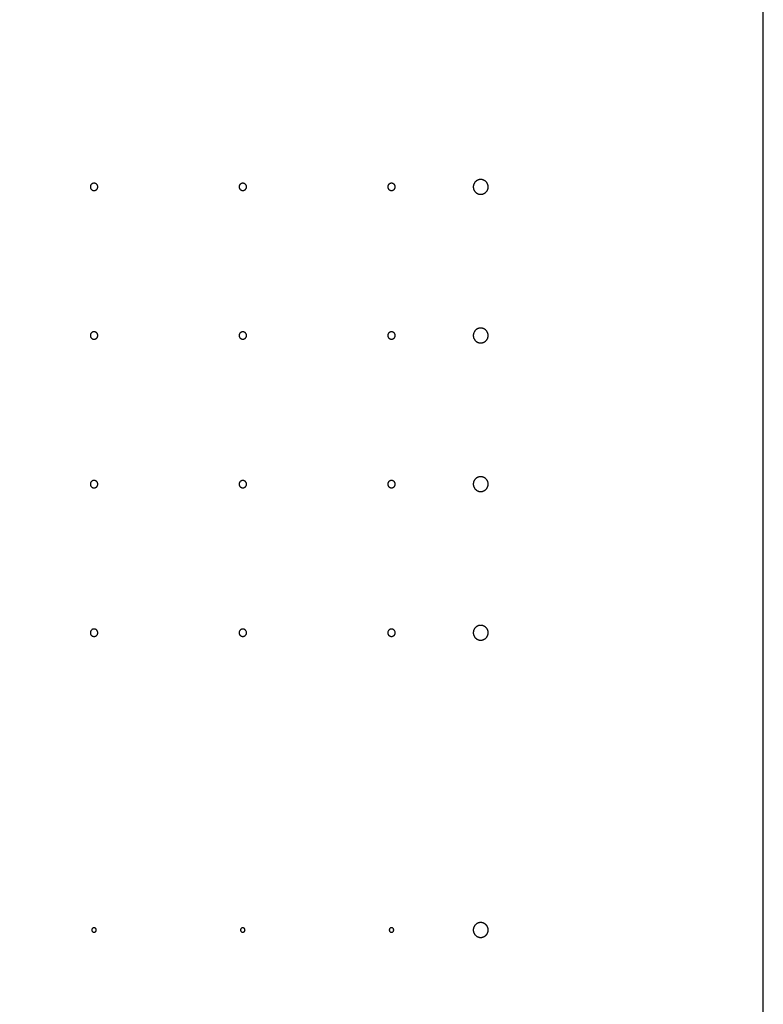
# Model space of a CAD drawing. Header units: millimetres. Extents: x 0 to 80, y 0 to 105.
# Tile 143 of 143: x 75 to 80, y 78.5 to 85.12. Entities that reach past the tile are written whole.
import ezdxf

# ---------------------------------------------------------------- set-up
doc = ezdxf.new("R2010")
doc.units = ezdxf.units.MM
doc.layers.add('CHROME', color=7, linetype='Continuous')
doc.layers.add('OUTLINE', color=1, linetype='Continuous')

msp = doc.modelspace()

# ---------------------------------------------------------------- linework, layer by layer
at = {"layer": 'CHROME'}
for points in [[(75.525, 84), (75.5249, 84.0025), (75.5245, 84.0049), (75.5239, 84.0073), (75.5231, 84.0096), (75.5221, 84.0118), (75.5208, 84.0139), (75.5193, 84.0159), (75.5177, 84.0177), (75.5159, 84.0193), (75.5139, 84.0208), (75.5118, 84.0221), (75.5096, 84.0231), (75.5073, 84.0239), (75.5049, 84.0245), (75.5025, 84.0249), (75.5, 84.025), (75.4975, 84.0249), (75.4951, 84.0245), (75.4927, 84.0239), (75.4904, 84.0231), (75.4882, 84.0221), (75.4861, 84.0208), (75.4841, 84.0193), (75.4823, 84.0177), (75.4807, 84.0159), (75.4792, 84.0139), (75.4779, 84.0118), (75.4769, 84.0096), (75.4761, 84.0073), (75.4755, 84.0049), (75.4751, 84.0025), (75.475, 84), (75.4751, 83.9975), (75.4755, 83.9951), (75.4761, 83.9927), (75.4769, 83.9904), (75.4779, 83.9882), (75.4792, 83.9861), (75.4807, 83.9841), (75.4823, 83.9823), (75.4841, 83.9807), (75.4861, 83.9792), (75.4882, 83.9779), (75.4904, 83.9769), (75.4927, 83.9761), (75.4951, 83.9755), (75.4975, 83.9751), (75.5, 83.975), (75.5025, 83.9751), (75.5049, 83.9755), (75.5073, 83.9761), (75.5096, 83.9769), (75.5118, 83.9779), (75.5139, 83.9792), (75.5159, 83.9807), (75.5177, 83.9823), (75.5193, 83.9841), (75.5208, 83.9861), (75.5221, 83.9882), (75.5231, 83.9904), (75.5239, 83.9927), (75.5245, 83.9951), (75.5249, 83.9975)], [(76.525, 84), (76.5249, 84.0025), (76.5245, 84.0049), (76.5239, 84.0073), (76.5231, 84.0096), (76.5221, 84.0118), (76.5208, 84.0139), (76.5193, 84.0159), (76.5177, 84.0177), (76.5159, 84.0193), (76.5139, 84.0208), (76.5118, 84.0221), (76.5096, 84.0231), (76.5073, 84.0239), (76.5049, 84.0245), (76.5025, 84.0249), (76.5, 84.025), (76.4975, 84.0249), (76.4951, 84.0245), (76.4927, 84.0239), (76.4904, 84.0231), (76.4882, 84.0221), (76.4861, 84.0208), (76.4841, 84.0193), (76.4823, 84.0177), (76.4807, 84.0159), (76.4792, 84.0139), (76.4779, 84.0118), (76.4769, 84.0096), (76.4761, 84.0073), (76.4755, 84.0049), (76.4751, 84.0025), (76.475, 84), (76.4751, 83.9975), (76.4755, 83.9951), (76.4761, 83.9927), (76.4769, 83.9904), (76.4779, 83.9882), (76.4792, 83.9861), (76.4807, 83.9841), (76.4823, 83.9823), (76.4841, 83.9807), (76.4861, 83.9792), (76.4882, 83.9779), (76.4904, 83.9769), (76.4927, 83.9761), (76.4951, 83.9755), (76.4975, 83.9751), (76.5, 83.975), (76.5025, 83.9751), (76.5049, 83.9755), (76.5073, 83.9761), (76.5096, 83.9769), (76.5118, 83.9779), (76.5139, 83.9792), (76.5159, 83.9807), (76.5177, 83.9823), (76.5193, 83.9841), (76.5208, 83.9861), (76.5221, 83.9882), (76.5231, 83.9904), (76.5239, 83.9927), (76.5245, 83.9951), (76.5249, 83.9975)], [(77.525, 84), (77.5249, 84.0025), (77.5245, 84.0049), (77.5239, 84.0073), (77.5231, 84.0096), (77.5221, 84.0118), (77.5208, 84.0139), (77.5193, 84.0159), (77.5177, 84.0177), (77.5159, 84.0193), (77.5139, 84.0208), (77.5118, 84.0221), (77.5096, 84.0231), (77.5073, 84.0239), (77.5049, 84.0245), (77.5025, 84.0249), (77.5, 84.025), (77.4975, 84.0249), (77.4951, 84.0245), (77.4927, 84.0239), (77.4904, 84.0231), (77.4882, 84.0221), (77.4861, 84.0208), (77.4841, 84.0193), (77.4823, 84.0177), (77.4807, 84.0159), (77.4792, 84.0139), (77.4779, 84.0118), (77.4769, 84.0096), (77.4761, 84.0073), (77.4755, 84.0049), (77.4751, 84.0025), (77.475, 84), (77.4751, 83.9975), (77.4755, 83.9951), (77.4761, 83.9927), (77.4769, 83.9904), (77.4779, 83.9882), (77.4792, 83.9861), (77.4807, 83.9841), (77.4823, 83.9823), (77.4841, 83.9807), (77.4861, 83.9792), (77.4882, 83.9779), (77.4904, 83.9769), (77.4927, 83.9761), (77.4951, 83.9755), (77.4975, 83.9751), (77.5, 83.975), (77.5025, 83.9751), (77.5049, 83.9755), (77.5073, 83.9761), (77.5096, 83.9769), (77.5118, 83.9779), (77.5139, 83.9792), (77.5159, 83.9807), (77.5177, 83.9823), (77.5193, 83.9841), (77.5208, 83.9861), (77.5221, 83.9882), (77.5231, 83.9904), (77.5239, 83.9927), (77.5245, 83.9951), (77.5249, 83.9975)], [(78.15, 84), (78.1499, 84.0025), (78.1498, 84.0049), (78.1495, 84.0073), (78.149, 84.0098), (78.1485, 84.0122), (78.1479, 84.0145), (78.1471, 84.0168), (78.1462, 84.0191), (78.1452, 84.0214), (78.1441, 84.0236), (78.1429, 84.0257), (78.1416, 84.0278), (78.1402, 84.0298), (78.1387, 84.0317), (78.1371, 84.0336), (78.1354, 84.0354), (78.1336, 84.0371), (78.1317, 84.0387), (78.1298, 84.0402), (78.1278, 84.0416), (78.1257, 84.0429), (78.1236, 84.0441), (78.1214, 84.0452), (78.1191, 84.0462), (78.1168, 84.0471), (78.1145, 84.0479), (78.1122, 84.0485), (78.1098, 84.049), (78.1073, 84.0495), (78.1049, 84.0498), (78.1025, 84.0499), (78.1, 84.05), (78.0975, 84.0499), (78.0951, 84.0498), (78.0927, 84.0495), (78.0902, 84.049), (78.0878, 84.0485), (78.0855, 84.0479), (78.0832, 84.0471), (78.0809, 84.0462), (78.0786, 84.0452), (78.0764, 84.0441), (78.0743, 84.0429), (78.0722, 84.0416), (78.0702, 84.0402), (78.0683, 84.0387), (78.0664, 84.0371), (78.0646, 84.0354), (78.0629, 84.0336), (78.0613, 84.0317), (78.0598, 84.0298), (78.0584, 84.0278), (78.0571, 84.0257), (78.0559, 84.0236), (78.0548, 84.0214), (78.0538, 84.0191), (78.0529, 84.0168), (78.0521, 84.0145), (78.0515, 84.0122), (78.051, 84.0098), (78.0505, 84.0073), (78.0502, 84.0049), (78.0501, 84.0025), (78.05, 84), (78.0501, 83.9975), (78.0502, 83.9951), (78.0505, 83.9927), (78.051, 83.9902), (78.0515, 83.9878), (78.0521, 83.9855), (78.0529, 83.9832), (78.0538, 83.9809), (78.0548, 83.9786), (78.0559, 83.9764), (78.0571, 83.9743), (78.0584, 83.9722), (78.0598, 83.9702), (78.0613, 83.9683), (78.0629, 83.9664), (78.0646, 83.9646), (78.0664, 83.9629), (78.0683, 83.9613), (78.0702, 83.9598), (78.0722, 83.9584), (78.0743, 83.9571), (78.0764, 83.9559), (78.0786, 83.9548), (78.0809, 83.9538), (78.0832, 83.9529), (78.0855, 83.9521), (78.0878, 83.9515), (78.0902, 83.951), (78.0927, 83.9505), (78.0951, 83.9502), (78.0975, 83.9501), (78.1, 83.95), (78.1025, 83.9501), (78.1049, 83.9502), (78.1073, 83.9505), (78.1098, 83.951), (78.1122, 83.9515), (78.1145, 83.9521), (78.1168, 83.9529), (78.1191, 83.9538), (78.1214, 83.9548), (78.1236, 83.9559), (78.1257, 83.9571), (78.1278, 83.9584), (78.1298, 83.9598), (78.1317, 83.9613), (78.1336, 83.9629), (78.1354, 83.9646), (78.1371, 83.9664), (78.1387, 83.9683), (78.1402, 83.9702), (78.1416, 83.9722), (78.1429, 83.9743), (78.1441, 83.9764), (78.1452, 83.9786), (78.1462, 83.9809), (78.1471, 83.9832), (78.1479, 83.9855), (78.1485, 83.9878), (78.149, 83.9902), (78.1495, 83.9927), (78.1498, 83.9951), (78.1499, 83.9975)], [(75.525, 83), (75.5249, 83.0025), (75.5245, 83.0049), (75.5239, 83.0073), (75.5231, 83.0096), (75.5221, 83.0118), (75.5208, 83.0139), (75.5193, 83.0159), (75.5177, 83.0177), (75.5159, 83.0193), (75.5139, 83.0208), (75.5118, 83.0221), (75.5096, 83.0231), (75.5073, 83.0239), (75.5049, 83.0245), (75.5025, 83.0249), (75.5, 83.025), (75.4975, 83.0249), (75.4951, 83.0245), (75.4927, 83.0239), (75.4904, 83.0231), (75.4882, 83.0221), (75.4861, 83.0208), (75.4841, 83.0193), (75.4823, 83.0177), (75.4807, 83.0159), (75.4792, 83.0139), (75.4779, 83.0118), (75.4769, 83.0096), (75.4761, 83.0073), (75.4755, 83.0049), (75.4751, 83.0025), (75.475, 83), (75.4751, 82.9975), (75.4755, 82.9951), (75.4761, 82.9927), (75.4769, 82.9904), (75.4779, 82.9882), (75.4792, 82.9861), (75.4807, 82.9841), (75.4823, 82.9823), (75.4841, 82.9807), (75.4861, 82.9792), (75.4882, 82.9779), (75.4904, 82.9769), (75.4927, 82.9761), (75.4951, 82.9755), (75.4975, 82.9751), (75.5, 82.975), (75.5025, 82.9751), (75.5049, 82.9755), (75.5073, 82.9761), (75.5096, 82.9769), (75.5118, 82.9779), (75.5139, 82.9792), (75.5159, 82.9807), (75.5177, 82.9823), (75.5193, 82.9841), (75.5208, 82.9861), (75.5221, 82.9882), (75.5231, 82.9904), (75.5239, 82.9927), (75.5245, 82.9951), (75.5249, 82.9975)], [(76.525, 83), (76.5249, 83.0025), (76.5245, 83.0049), (76.5239, 83.0073), (76.5231, 83.0096), (76.5221, 83.0118), (76.5208, 83.0139), (76.5193, 83.0159), (76.5177, 83.0177), (76.5159, 83.0193), (76.5139, 83.0208), (76.5118, 83.0221), (76.5096, 83.0231), (76.5073, 83.0239), (76.5049, 83.0245), (76.5025, 83.0249), (76.5, 83.025), (76.4975, 83.0249), (76.4951, 83.0245), (76.4927, 83.0239), (76.4904, 83.0231), (76.4882, 83.0221), (76.4861, 83.0208), (76.4841, 83.0193), (76.4823, 83.0177), (76.4807, 83.0159), (76.4792, 83.0139), (76.4779, 83.0118), (76.4769, 83.0096), (76.4761, 83.0073), (76.4755, 83.0049), (76.4751, 83.0025), (76.475, 83), (76.4751, 82.9975), (76.4755, 82.9951), (76.4761, 82.9927), (76.4769, 82.9904), (76.4779, 82.9882), (76.4792, 82.9861), (76.4807, 82.9841), (76.4823, 82.9823), (76.4841, 82.9807), (76.4861, 82.9792), (76.4882, 82.9779), (76.4904, 82.9769), (76.4927, 82.9761), (76.4951, 82.9755), (76.4975, 82.9751), (76.5, 82.975), (76.5025, 82.9751), (76.5049, 82.9755), (76.5073, 82.9761), (76.5096, 82.9769), (76.5118, 82.9779), (76.5139, 82.9792), (76.5159, 82.9807), (76.5177, 82.9823), (76.5193, 82.9841), (76.5208, 82.9861), (76.5221, 82.9882), (76.5231, 82.9904), (76.5239, 82.9927), (76.5245, 82.9951), (76.5249, 82.9975)], [(77.525, 83), (77.5249, 83.0025), (77.5245, 83.0049), (77.5239, 83.0073), (77.5231, 83.0096), (77.5221, 83.0118), (77.5208, 83.0139), (77.5193, 83.0159), (77.5177, 83.0177), (77.5159, 83.0193), (77.5139, 83.0208), (77.5118, 83.0221), (77.5096, 83.0231), (77.5073, 83.0239), (77.5049, 83.0245), (77.5025, 83.0249), (77.5, 83.025), (77.4975, 83.0249), (77.4951, 83.0245), (77.4927, 83.0239), (77.4904, 83.0231), (77.4882, 83.0221), (77.4861, 83.0208), (77.4841, 83.0193), (77.4823, 83.0177), (77.4807, 83.0159), (77.4792, 83.0139), (77.4779, 83.0118), (77.4769, 83.0096), (77.4761, 83.0073), (77.4755, 83.0049), (77.4751, 83.0025), (77.475, 83), (77.4751, 82.9975), (77.4755, 82.9951), (77.4761, 82.9927), (77.4769, 82.9904), (77.4779, 82.9882), (77.4792, 82.9861), (77.4807, 82.9841), (77.4823, 82.9823), (77.4841, 82.9807), (77.4861, 82.9792), (77.4882, 82.9779), (77.4904, 82.9769), (77.4927, 82.9761), (77.4951, 82.9755), (77.4975, 82.9751), (77.5, 82.975), (77.5025, 82.9751), (77.5049, 82.9755), (77.5073, 82.9761), (77.5096, 82.9769), (77.5118, 82.9779), (77.5139, 82.9792), (77.5159, 82.9807), (77.5177, 82.9823), (77.5193, 82.9841), (77.5208, 82.9861), (77.5221, 82.9882), (77.5231, 82.9904), (77.5239, 82.9927), (77.5245, 82.9951), (77.5249, 82.9975)], [(78.15, 83), (78.1499, 83.0025), (78.1498, 83.0049), (78.1495, 83.0073), (78.149, 83.0098), (78.1485, 83.0122), (78.1479, 83.0145), (78.1471, 83.0168), (78.1462, 83.0191), (78.1452, 83.0214), (78.1441, 83.0236), (78.1429, 83.0257), (78.1416, 83.0278), (78.1402, 83.0298), (78.1387, 83.0317), (78.1371, 83.0336), (78.1354, 83.0354), (78.1336, 83.0371), (78.1317, 83.0387), (78.1298, 83.0402), (78.1278, 83.0416), (78.1257, 83.0429), (78.1236, 83.0441), (78.1214, 83.0452), (78.1191, 83.0462), (78.1168, 83.0471), (78.1145, 83.0479), (78.1122, 83.0485), (78.1098, 83.049), (78.1073, 83.0495), (78.1049, 83.0498), (78.1025, 83.0499), (78.1, 83.05), (78.0975, 83.0499), (78.0951, 83.0498), (78.0927, 83.0495), (78.0902, 83.049), (78.0878, 83.0485), (78.0855, 83.0479), (78.0832, 83.0471), (78.0809, 83.0462), (78.0786, 83.0452), (78.0764, 83.0441), (78.0743, 83.0429), (78.0722, 83.0416), (78.0702, 83.0402), (78.0683, 83.0387), (78.0664, 83.0371), (78.0646, 83.0354), (78.0629, 83.0336), (78.0613, 83.0317), (78.0598, 83.0298), (78.0584, 83.0278), (78.0571, 83.0257), (78.0559, 83.0236), (78.0548, 83.0214), (78.0538, 83.0191), (78.0529, 83.0168), (78.0521, 83.0145), (78.0515, 83.0122), (78.051, 83.0098), (78.0505, 83.0073), (78.0502, 83.0049), (78.0501, 83.0025), (78.05, 83), (78.0501, 82.9975), (78.0502, 82.9951), (78.0505, 82.9927), (78.051, 82.9902), (78.0515, 82.9878), (78.0521, 82.9855), (78.0529, 82.9832), (78.0538, 82.9809), (78.0548, 82.9786), (78.0559, 82.9764), (78.0571, 82.9743), (78.0584, 82.9722), (78.0598, 82.9702), (78.0613, 82.9683), (78.0629, 82.9664), (78.0646, 82.9646), (78.0664, 82.9629), (78.0683, 82.9613), (78.0702, 82.9598), (78.0722, 82.9584), (78.0743, 82.9571), (78.0764, 82.9559), (78.0786, 82.9548), (78.0809, 82.9538), (78.0832, 82.9529), (78.0855, 82.9521), (78.0878, 82.9515), (78.0902, 82.951), (78.0927, 82.9505), (78.0951, 82.9502), (78.0975, 82.9501), (78.1, 82.95), (78.1025, 82.9501), (78.1049, 82.9502), (78.1073, 82.9505), (78.1098, 82.951), (78.1122, 82.9515), (78.1145, 82.9521), (78.1168, 82.9529), (78.1191, 82.9538), (78.1214, 82.9548), (78.1236, 82.9559), (78.1257, 82.9571), (78.1278, 82.9584), (78.1298, 82.9598), (78.1317, 82.9613), (78.1336, 82.9629), (78.1354, 82.9646), (78.1371, 82.9664), (78.1387, 82.9683), (78.1402, 82.9702), (78.1416, 82.9722), (78.1429, 82.9743), (78.1441, 82.9764), (78.1452, 82.9786), (78.1462, 82.9809), (78.1471, 82.9832), (78.1479, 82.9855), (78.1485, 82.9878), (78.149, 82.9902), (78.1495, 82.9927), (78.1498, 82.9951), (78.1499, 82.9975)], [(75.525, 82), (75.5249, 82.0025), (75.5245, 82.0049), (75.5239, 82.0073), (75.5231, 82.0096), (75.5221, 82.0118), (75.5208, 82.0139), (75.5193, 82.0159), (75.5177, 82.0177), (75.5159, 82.0193), (75.5139, 82.0208), (75.5118, 82.0221), (75.5096, 82.0231), (75.5073, 82.0239), (75.5049, 82.0245), (75.5025, 82.0249), (75.5, 82.025), (75.4975, 82.0249), (75.4951, 82.0245), (75.4927, 82.0239), (75.4904, 82.0231), (75.4882, 82.0221), (75.4861, 82.0208), (75.4841, 82.0193), (75.4823, 82.0177), (75.4807, 82.0159), (75.4792, 82.0139), (75.4779, 82.0118), (75.4769, 82.0096), (75.4761, 82.0073), (75.4755, 82.0049), (75.4751, 82.0025), (75.475, 82), (75.4751, 81.9975), (75.4755, 81.9951), (75.4761, 81.9927), (75.4769, 81.9904), (75.4779, 81.9882), (75.4792, 81.9861), (75.4807, 81.9841), (75.4823, 81.9823), (75.4841, 81.9807), (75.4861, 81.9792), (75.4882, 81.9779), (75.4904, 81.9769), (75.4927, 81.9761), (75.4951, 81.9755), (75.4975, 81.9751), (75.5, 81.975), (75.5025, 81.9751), (75.5049, 81.9755), (75.5073, 81.9761), (75.5096, 81.9769), (75.5118, 81.9779), (75.5139, 81.9792), (75.5159, 81.9807), (75.5177, 81.9823), (75.5193, 81.9841), (75.5208, 81.9861), (75.5221, 81.9882), (75.5231, 81.9904), (75.5239, 81.9927), (75.5245, 81.9951), (75.5249, 81.9975)], [(76.525, 82), (76.5249, 82.0025), (76.5245, 82.0049), (76.5239, 82.0073), (76.5231, 82.0096), (76.5221, 82.0118), (76.5208, 82.0139), (76.5193, 82.0159), (76.5177, 82.0177), (76.5159, 82.0193), (76.5139, 82.0208), (76.5118, 82.0221), (76.5096, 82.0231), (76.5073, 82.0239), (76.5049, 82.0245), (76.5025, 82.0249), (76.5, 82.025), (76.4975, 82.0249), (76.4951, 82.0245), (76.4927, 82.0239), (76.4904, 82.0231), (76.4882, 82.0221), (76.4861, 82.0208), (76.4841, 82.0193), (76.4823, 82.0177), (76.4807, 82.0159), (76.4792, 82.0139), (76.4779, 82.0118), (76.4769, 82.0096), (76.4761, 82.0073), (76.4755, 82.0049), (76.4751, 82.0025), (76.475, 82), (76.4751, 81.9975), (76.4755, 81.9951), (76.4761, 81.9927), (76.4769, 81.9904), (76.4779, 81.9882), (76.4792, 81.9861), (76.4807, 81.9841), (76.4823, 81.9823), (76.4841, 81.9807), (76.4861, 81.9792), (76.4882, 81.9779), (76.4904, 81.9769), (76.4927, 81.9761), (76.4951, 81.9755), (76.4975, 81.9751), (76.5, 81.975), (76.5025, 81.9751), (76.5049, 81.9755), (76.5073, 81.9761), (76.5096, 81.9769), (76.5118, 81.9779), (76.5139, 81.9792), (76.5159, 81.9807), (76.5177, 81.9823), (76.5193, 81.9841), (76.5208, 81.9861), (76.5221, 81.9882), (76.5231, 81.9904), (76.5239, 81.9927), (76.5245, 81.9951), (76.5249, 81.9975)], [(77.525, 82), (77.5249, 82.0025), (77.5245, 82.0049), (77.5239, 82.0073), (77.5231, 82.0096), (77.5221, 82.0118), (77.5208, 82.0139), (77.5193, 82.0159), (77.5177, 82.0177), (77.5159, 82.0193), (77.5139, 82.0208), (77.5118, 82.0221), (77.5096, 82.0231), (77.5073, 82.0239), (77.5049, 82.0245), (77.5025, 82.0249), (77.5, 82.025), (77.4975, 82.0249), (77.4951, 82.0245), (77.4927, 82.0239), (77.4904, 82.0231), (77.4882, 82.0221), (77.4861, 82.0208), (77.4841, 82.0193), (77.4823, 82.0177), (77.4807, 82.0159), (77.4792, 82.0139), (77.4779, 82.0118), (77.4769, 82.0096), (77.4761, 82.0073), (77.4755, 82.0049), (77.4751, 82.0025), (77.475, 82), (77.4751, 81.9975), (77.4755, 81.9951), (77.4761, 81.9927), (77.4769, 81.9904), (77.4779, 81.9882), (77.4792, 81.9861), (77.4807, 81.9841), (77.4823, 81.9823), (77.4841, 81.9807), (77.4861, 81.9792), (77.4882, 81.9779), (77.4904, 81.9769), (77.4927, 81.9761), (77.4951, 81.9755), (77.4975, 81.9751), (77.5, 81.975), (77.5025, 81.9751), (77.5049, 81.9755), (77.5073, 81.9761), (77.5096, 81.9769), (77.5118, 81.9779), (77.5139, 81.9792), (77.5159, 81.9807), (77.5177, 81.9823), (77.5193, 81.9841), (77.5208, 81.9861), (77.5221, 81.9882), (77.5231, 81.9904), (77.5239, 81.9927), (77.5245, 81.9951), (77.5249, 81.9975)], [(78.15, 82), (78.1499, 82.0025), (78.1498, 82.0049), (78.1495, 82.0073), (78.149, 82.0098), (78.1485, 82.0122), (78.1479, 82.0145), (78.1471, 82.0168), (78.1462, 82.0191), (78.1452, 82.0214), (78.1441, 82.0236), (78.1429, 82.0257), (78.1416, 82.0278), (78.1402, 82.0298), (78.1387, 82.0317), (78.1371, 82.0336), (78.1354, 82.0354), (78.1336, 82.0371), (78.1317, 82.0387), (78.1298, 82.0402), (78.1278, 82.0416), (78.1257, 82.0429), (78.1236, 82.0441), (78.1214, 82.0452), (78.1191, 82.0462), (78.1168, 82.0471), (78.1145, 82.0479), (78.1122, 82.0485), (78.1098, 82.049), (78.1073, 82.0495), (78.1049, 82.0498), (78.1025, 82.0499), (78.1, 82.05), (78.0975, 82.0499), (78.0951, 82.0498), (78.0927, 82.0495), (78.0902, 82.049), (78.0878, 82.0485), (78.0855, 82.0479), (78.0832, 82.0471), (78.0809, 82.0462), (78.0786, 82.0452), (78.0764, 82.0441), (78.0743, 82.0429), (78.0722, 82.0416), (78.0702, 82.0402), (78.0683, 82.0387), (78.0664, 82.0371), (78.0646, 82.0354), (78.0629, 82.0336), (78.0613, 82.0317), (78.0598, 82.0298), (78.0584, 82.0278), (78.0571, 82.0257), (78.0559, 82.0236), (78.0548, 82.0214), (78.0538, 82.0191), (78.0529, 82.0168), (78.0521, 82.0145), (78.0515, 82.0122), (78.051, 82.0098), (78.0505, 82.0073), (78.0502, 82.0049), (78.0501, 82.0025), (78.05, 82), (78.0501, 81.9975), (78.0502, 81.9951), (78.0505, 81.9927), (78.051, 81.9902), (78.0515, 81.9878), (78.0521, 81.9855), (78.0529, 81.9832), (78.0538, 81.9809), (78.0548, 81.9786), (78.0559, 81.9764), (78.0571, 81.9743), (78.0584, 81.9722), (78.0598, 81.9702), (78.0613, 81.9683), (78.0629, 81.9664), (78.0646, 81.9646), (78.0664, 81.9629), (78.0683, 81.9613), (78.0702, 81.9598), (78.0722, 81.9584), (78.0743, 81.9571), (78.0764, 81.9559), (78.0786, 81.9548), (78.0809, 81.9538), (78.0832, 81.9529), (78.0855, 81.9521), (78.0878, 81.9515), (78.0902, 81.951), (78.0927, 81.9505), (78.0951, 81.9502), (78.0975, 81.9501), (78.1, 81.95), (78.1025, 81.9501), (78.1049, 81.9502), (78.1073, 81.9505), (78.1098, 81.951), (78.1122, 81.9515), (78.1145, 81.9521), (78.1168, 81.9529), (78.1191, 81.9538), (78.1214, 81.9548), (78.1236, 81.9559), (78.1257, 81.9571), (78.1278, 81.9584), (78.1298, 81.9598), (78.1317, 81.9613), (78.1336, 81.9629), (78.1354, 81.9646), (78.1371, 81.9664), (78.1387, 81.9683), (78.1402, 81.9702), (78.1416, 81.9722), (78.1429, 81.9743), (78.1441, 81.9764), (78.1452, 81.9786), (78.1462, 81.9809), (78.1471, 81.9832), (78.1479, 81.9855), (78.1485, 81.9878), (78.149, 81.9902), (78.1495, 81.9927), (78.1498, 81.9951), (78.1499, 81.9975)], [(75.525, 81), (75.5249, 81.0025), (75.5245, 81.0049), (75.5239, 81.0073), (75.5231, 81.0096), (75.5221, 81.0118), (75.5208, 81.0139), (75.5193, 81.0159), (75.5177, 81.0177), (75.5159, 81.0193), (75.5139, 81.0208), (75.5118, 81.0221), (75.5096, 81.0231), (75.5073, 81.0239), (75.5049, 81.0245), (75.5025, 81.0249), (75.5, 81.025), (75.4975, 81.0249), (75.4951, 81.0245), (75.4927, 81.0239), (75.4904, 81.0231), (75.4882, 81.0221), (75.4861, 81.0208), (75.4841, 81.0193), (75.4823, 81.0177), (75.4807, 81.0159), (75.4792, 81.0139), (75.4779, 81.0118), (75.4769, 81.0096), (75.4761, 81.0073), (75.4755, 81.0049), (75.4751, 81.0025), (75.475, 81), (75.4751, 80.9975), (75.4755, 80.9951), (75.4761, 80.9927), (75.4769, 80.9904), (75.4779, 80.9882), (75.4792, 80.9861), (75.4807, 80.9841), (75.4823, 80.9823), (75.4841, 80.9807), (75.4861, 80.9792), (75.4882, 80.9779), (75.4904, 80.9769), (75.4927, 80.9761), (75.4951, 80.9755), (75.4975, 80.9751), (75.5, 80.975), (75.5025, 80.9751), (75.5049, 80.9755), (75.5073, 80.9761), (75.5096, 80.9769), (75.5118, 80.9779), (75.5139, 80.9792), (75.5159, 80.9807), (75.5177, 80.9823), (75.5193, 80.9841), (75.5208, 80.9861), (75.5221, 80.9882), (75.5231, 80.9904), (75.5239, 80.9927), (75.5245, 80.9951), (75.5249, 80.9975)], [(76.525, 81), (76.5249, 81.0025), (76.5245, 81.0049), (76.5239, 81.0073), (76.5231, 81.0096), (76.5221, 81.0118), (76.5208, 81.0139), (76.5193, 81.0159), (76.5177, 81.0177), (76.5159, 81.0193), (76.5139, 81.0208), (76.5118, 81.0221), (76.5096, 81.0231), (76.5073, 81.0239), (76.5049, 81.0245), (76.5025, 81.0249), (76.5, 81.025), (76.4975, 81.0249), (76.4951, 81.0245), (76.4927, 81.0239), (76.4904, 81.0231), (76.4882, 81.0221), (76.4861, 81.0208), (76.4841, 81.0193), (76.4823, 81.0177), (76.4807, 81.0159), (76.4792, 81.0139), (76.4779, 81.0118), (76.4769, 81.0096), (76.4761, 81.0073), (76.4755, 81.0049), (76.4751, 81.0025), (76.475, 81), (76.4751, 80.9975), (76.4755, 80.9951), (76.4761, 80.9927), (76.4769, 80.9904), (76.4779, 80.9882), (76.4792, 80.9861), (76.4807, 80.9841), (76.4823, 80.9823), (76.4841, 80.9807), (76.4861, 80.9792), (76.4882, 80.9779), (76.4904, 80.9769), (76.4927, 80.9761), (76.4951, 80.9755), (76.4975, 80.9751), (76.5, 80.975), (76.5025, 80.9751), (76.5049, 80.9755), (76.5073, 80.9761), (76.5096, 80.9769), (76.5118, 80.9779), (76.5139, 80.9792), (76.5159, 80.9807), (76.5177, 80.9823), (76.5193, 80.9841), (76.5208, 80.9861), (76.5221, 80.9882), (76.5231, 80.9904), (76.5239, 80.9927), (76.5245, 80.9951), (76.5249, 80.9975)], [(77.525, 81), (77.5249, 81.0025), (77.5245, 81.0049), (77.5239, 81.0073), (77.5231, 81.0096), (77.5221, 81.0118), (77.5208, 81.0139), (77.5193, 81.0159), (77.5177, 81.0177), (77.5159, 81.0193), (77.5139, 81.0208), (77.5118, 81.0221), (77.5096, 81.0231), (77.5073, 81.0239), (77.5049, 81.0245), (77.5025, 81.0249), (77.5, 81.025), (77.4975, 81.0249), (77.4951, 81.0245), (77.4927, 81.0239), (77.4904, 81.0231), (77.4882, 81.0221), (77.4861, 81.0208), (77.4841, 81.0193), (77.4823, 81.0177), (77.4807, 81.0159), (77.4792, 81.0139), (77.4779, 81.0118), (77.4769, 81.0096), (77.4761, 81.0073), (77.4755, 81.0049), (77.4751, 81.0025), (77.475, 81), (77.4751, 80.9975), (77.4755, 80.9951), (77.4761, 80.9927), (77.4769, 80.9904), (77.4779, 80.9882), (77.4792, 80.9861), (77.4807, 80.9841), (77.4823, 80.9823), (77.4841, 80.9807), (77.4861, 80.9792), (77.4882, 80.9779), (77.4904, 80.9769), (77.4927, 80.9761), (77.4951, 80.9755), (77.4975, 80.9751), (77.5, 80.975), (77.5025, 80.9751), (77.5049, 80.9755), (77.5073, 80.9761), (77.5096, 80.9769), (77.5118, 80.9779), (77.5139, 80.9792), (77.5159, 80.9807), (77.5177, 80.9823), (77.5193, 80.9841), (77.5208, 80.9861), (77.5221, 80.9882), (77.5231, 80.9904), (77.5239, 80.9927), (77.5245, 80.9951), (77.5249, 80.9975)], [(78.15, 81), (78.1499, 81.0025), (78.1498, 81.0049), (78.1495, 81.0073), (78.149, 81.0098), (78.1485, 81.0122), (78.1479, 81.0145), (78.1471, 81.0168), (78.1462, 81.0191), (78.1452, 81.0214), (78.1441, 81.0236), (78.1429, 81.0257), (78.1416, 81.0278), (78.1402, 81.0298), (78.1387, 81.0317), (78.1371, 81.0336), (78.1354, 81.0354), (78.1336, 81.0371), (78.1317, 81.0387), (78.1298, 81.0402), (78.1278, 81.0416), (78.1257, 81.0429), (78.1236, 81.0441), (78.1214, 81.0452), (78.1191, 81.0462), (78.1168, 81.0471), (78.1145, 81.0479), (78.1122, 81.0485), (78.1098, 81.049), (78.1073, 81.0495), (78.1049, 81.0498), (78.1025, 81.0499), (78.1, 81.05), (78.0975, 81.0499), (78.0951, 81.0498), (78.0927, 81.0495), (78.0902, 81.049), (78.0878, 81.0485), (78.0855, 81.0479), (78.0832, 81.0471), (78.0809, 81.0462), (78.0786, 81.0452), (78.0764, 81.0441), (78.0743, 81.0429), (78.0722, 81.0416), (78.0702, 81.0402), (78.0683, 81.0387), (78.0664, 81.0371), (78.0646, 81.0354), (78.0629, 81.0336), (78.0613, 81.0317), (78.0598, 81.0298), (78.0584, 81.0278), (78.0571, 81.0257), (78.0559, 81.0236), (78.0548, 81.0214), (78.0538, 81.0191), (78.0529, 81.0168), (78.0521, 81.0145), (78.0515, 81.0122), (78.051, 81.0098), (78.0505, 81.0073), (78.0502, 81.0049), (78.0501, 81.0025), (78.05, 81), (78.0501, 80.9975), (78.0502, 80.9951), (78.0505, 80.9927), (78.051, 80.9902), (78.0515, 80.9878), (78.0521, 80.9855), (78.0529, 80.9832), (78.0538, 80.9809), (78.0548, 80.9786), (78.0559, 80.9764), (78.0571, 80.9743), (78.0584, 80.9722), (78.0598, 80.9702), (78.0613, 80.9683), (78.0629, 80.9664), (78.0646, 80.9646), (78.0664, 80.9629), (78.0683, 80.9613), (78.0702, 80.9598), (78.0722, 80.9584), (78.0743, 80.9571), (78.0764, 80.9559), (78.0786, 80.9548), (78.0809, 80.9538), (78.0832, 80.9529), (78.0855, 80.9521), (78.0878, 80.9515), (78.0902, 80.951), (78.0927, 80.9505), (78.0951, 80.9502), (78.0975, 80.9501), (78.1, 80.95), (78.1025, 80.9501), (78.1049, 80.9502), (78.1073, 80.9505), (78.1098, 80.951), (78.1122, 80.9515), (78.1145, 80.9521), (78.1168, 80.9529), (78.1191, 80.9538), (78.1214, 80.9548), (78.1236, 80.9559), (78.1257, 80.9571), (78.1278, 80.9584), (78.1298, 80.9598), (78.1317, 80.9613), (78.1336, 80.9629), (78.1354, 80.9646), (78.1371, 80.9664), (78.1387, 80.9683), (78.1402, 80.9702), (78.1416, 80.9722), (78.1429, 80.9743), (78.1441, 80.9764), (78.1452, 80.9786), (78.1462, 80.9809), (78.1471, 80.9832), (78.1479, 80.9855), (78.1485, 80.9878), (78.149, 80.9902), (78.1495, 80.9927), (78.1498, 80.9951), (78.1499, 80.9975)], [(78.15, 79), (78.1499, 79.0025), (78.1498, 79.0049), (78.1495, 79.0073), (78.149, 79.0098), (78.1485, 79.0122), (78.1479, 79.0145), (78.1471, 79.0168), (78.1462, 79.0191), (78.1452, 79.0214), (78.1441, 79.0236), (78.1429, 79.0257), (78.1416, 79.0278), (78.1402, 79.0298), (78.1387, 79.0317), (78.1371, 79.0336), (78.1354, 79.0354), (78.1336, 79.0371), (78.1317, 79.0387), (78.1298, 79.0402), (78.1278, 79.0416), (78.1257, 79.0429), (78.1236, 79.0441), (78.1214, 79.0452), (78.1191, 79.0462), (78.1168, 79.0471), (78.1145, 79.0479), (78.1122, 79.0485), (78.1098, 79.049), (78.1073, 79.0495), (78.1049, 79.0498), (78.1025, 79.0499), (78.1, 79.05), (78.0975, 79.0499), (78.0951, 79.0498), (78.0927, 79.0495), (78.0902, 79.049), (78.0878, 79.0485), (78.0855, 79.0479), (78.0832, 79.0471), (78.0809, 79.0462), (78.0786, 79.0452), (78.0764, 79.0441), (78.0743, 79.0429), (78.0722, 79.0416), (78.0702, 79.0402), (78.0683, 79.0387), (78.0664, 79.0371), (78.0646, 79.0354), (78.0629, 79.0336), (78.0613, 79.0317), (78.0598, 79.0298), (78.0584, 79.0278), (78.0571, 79.0257), (78.0559, 79.0236), (78.0548, 79.0214), (78.0538, 79.0191), (78.0529, 79.0168), (78.0521, 79.0145), (78.0515, 79.0122), (78.051, 79.0098), (78.0505, 79.0073), (78.0502, 79.0049), (78.0501, 79.0025), (78.05, 79), (78.0501, 78.9975), (78.0502, 78.9951), (78.0505, 78.9927), (78.051, 78.9902), (78.0515, 78.9878), (78.0521, 78.9855), (78.0529, 78.9832), (78.0538, 78.9809), (78.0548, 78.9786), (78.0559, 78.9764), (78.0571, 78.9743), (78.0584, 78.9722), (78.0598, 78.9702), (78.0613, 78.9683), (78.0629, 78.9664), (78.0646, 78.9646), (78.0664, 78.9629), (78.0683, 78.9613), (78.0702, 78.9598), (78.0722, 78.9584), (78.0743, 78.9571), (78.0764, 78.9559), (78.0786, 78.9548), (78.0809, 78.9538), (78.0832, 78.9529), (78.0855, 78.9521), (78.0878, 78.9515), (78.0902, 78.951), (78.0927, 78.9505), (78.0951, 78.9502), (78.0975, 78.9501), (78.1, 78.95), (78.1025, 78.9501), (78.1049, 78.9502), (78.1073, 78.9505), (78.1098, 78.951), (78.1122, 78.9515), (78.1145, 78.9521), (78.1168, 78.9529), (78.1191, 78.9538), (78.1214, 78.9548), (78.1236, 78.9559), (78.1257, 78.9571), (78.1278, 78.9584), (78.1298, 78.9598), (78.1317, 78.9613), (78.1336, 78.9629), (78.1354, 78.9646), (78.1371, 78.9664), (78.1387, 78.9683), (78.1402, 78.9702), (78.1416, 78.9722), (78.1429, 78.9743), (78.1441, 78.9764), (78.1452, 78.9786), (78.1462, 78.9809), (78.1471, 78.9832), (78.1479, 78.9855), (78.1485, 78.9878), (78.149, 78.9902), (78.1495, 78.9927), (78.1498, 78.9951), (78.1499, 78.9975)], [(75.515, 79), (75.5149, 79.0015), (75.5147, 79.0029), (75.5144, 79.0044), (75.5139, 79.0057), (75.5132, 79.0071), (75.5125, 79.0083), (75.5116, 79.0095), (75.5106, 79.0106), (75.5095, 79.0116), (75.5083, 79.0125), (75.5071, 79.0132), (75.5057, 79.0139), (75.5044, 79.0144), (75.5029, 79.0147), (75.5015, 79.0149), (75.5, 79.015), (75.4985, 79.0149), (75.4971, 79.0147), (75.4956, 79.0144), (75.4943, 79.0139), (75.4929, 79.0132), (75.4917, 79.0125), (75.4905, 79.0116), (75.4894, 79.0106), (75.4884, 79.0095), (75.4875, 79.0083), (75.4868, 79.0071), (75.4861, 79.0057), (75.4856, 79.0044), (75.4853, 79.0029), (75.4851, 79.0015), (75.485, 79), (75.4851, 78.9985), (75.4853, 78.9971), (75.4856, 78.9956), (75.4861, 78.9943), (75.4868, 78.9929), (75.4875, 78.9917), (75.4884, 78.9905), (75.4894, 78.9894), (75.4905, 78.9884), (75.4917, 78.9875), (75.4929, 78.9868), (75.4943, 78.9861), (75.4956, 78.9856), (75.4971, 78.9853), (75.4985, 78.9851), (75.5, 78.985), (75.5015, 78.9851), (75.5029, 78.9853), (75.5044, 78.9856), (75.5057, 78.9861), (75.5071, 78.9868), (75.5083, 78.9875), (75.5095, 78.9884), (75.5106, 78.9894), (75.5116, 78.9905), (75.5125, 78.9917), (75.5132, 78.9929), (75.5139, 78.9943), (75.5144, 78.9956), (75.5147, 78.9971), (75.5149, 78.9985)], [(76.515, 79), (76.5149, 79.0015), (76.5147, 79.0029), (76.5144, 79.0044), (76.5139, 79.0057), (76.5132, 79.0071), (76.5125, 79.0083), (76.5116, 79.0095), (76.5106, 79.0106), (76.5095, 79.0116), (76.5083, 79.0125), (76.5071, 79.0132), (76.5057, 79.0139), (76.5044, 79.0144), (76.5029, 79.0147), (76.5015, 79.0149), (76.5, 79.015), (76.4985, 79.0149), (76.4971, 79.0147), (76.4956, 79.0144), (76.4943, 79.0139), (76.4929, 79.0132), (76.4917, 79.0125), (76.4905, 79.0116), (76.4894, 79.0106), (76.4884, 79.0095), (76.4875, 79.0083), (76.4868, 79.0071), (76.4861, 79.0057), (76.4856, 79.0044), (76.4853, 79.0029), (76.4851, 79.0015), (76.485, 79), (76.4851, 78.9985), (76.4853, 78.9971), (76.4856, 78.9956), (76.4861, 78.9943), (76.4868, 78.9929), (76.4875, 78.9917), (76.4884, 78.9905), (76.4894, 78.9894), (76.4905, 78.9884), (76.4917, 78.9875), (76.4929, 78.9868), (76.4943, 78.9861), (76.4956, 78.9856), (76.4971, 78.9853), (76.4985, 78.9851), (76.5, 78.985), (76.5015, 78.9851), (76.5029, 78.9853), (76.5044, 78.9856), (76.5057, 78.9861), (76.5071, 78.9868), (76.5083, 78.9875), (76.5095, 78.9884), (76.5106, 78.9894), (76.5116, 78.9905), (76.5125, 78.9917), (76.5132, 78.9929), (76.5139, 78.9943), (76.5144, 78.9956), (76.5147, 78.9971), (76.5149, 78.9985)], [(77.515, 79), (77.5149, 79.0015), (77.5147, 79.0029), (77.5144, 79.0044), (77.5139, 79.0057), (77.5132, 79.0071), (77.5125, 79.0083), (77.5116, 79.0095), (77.5106, 79.0106), (77.5095, 79.0116), (77.5083, 79.0125), (77.5071, 79.0132), (77.5057, 79.0139), (77.5044, 79.0144), (77.5029, 79.0147), (77.5015, 79.0149), (77.5, 79.015), (77.4985, 79.0149), (77.4971, 79.0147), (77.4956, 79.0144), (77.4943, 79.0139), (77.4929, 79.0132), (77.4917, 79.0125), (77.4905, 79.0116), (77.4894, 79.0106), (77.4884, 79.0095), (77.4875, 79.0083), (77.4868, 79.0071), (77.4861, 79.0057), (77.4856, 79.0044), (77.4853, 79.0029), (77.4851, 79.0015), (77.485, 79), (77.4851, 78.9985), (77.4853, 78.9971), (77.4856, 78.9956), (77.4861, 78.9943), (77.4868, 78.9929), (77.4875, 78.9917), (77.4884, 78.9905), (77.4894, 78.9894), (77.4905, 78.9884), (77.4917, 78.9875), (77.4929, 78.9868), (77.4943, 78.9861), (77.4956, 78.9856), (77.4971, 78.9853), (77.4985, 78.9851), (77.5, 78.985), (77.5015, 78.9851), (77.5029, 78.9853), (77.5044, 78.9856), (77.5057, 78.9861), (77.5071, 78.9868), (77.5083, 78.9875), (77.5095, 78.9884), (77.5106, 78.9894), (77.5116, 78.9905), (77.5125, 78.9917), (77.5132, 78.9929), (77.5139, 78.9943), (77.5144, 78.9956), (77.5147, 78.9971), (77.5149, 78.9985)]]:
    msp.add_lwpolyline(points, close=True, dxfattribs=at)
at = {"layer": 'OUTLINE'}
msp.add_lwpolyline([(0, 0), (80, 0), (80, 105), (0, 105)], close=True, dxfattribs=at)

doc.saveas('drawing.dxf')
